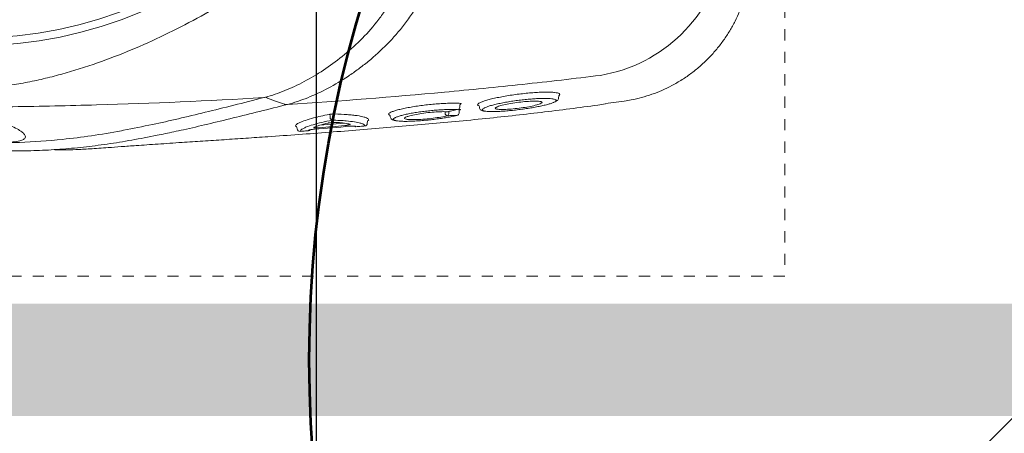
# Model space of a CAD drawing. Header units: inches. Extents: x 704 to 259546, y -107711 to 151004.
# Tile 199 of 243: x 127656.75 to 127665.52, y 23281.16 to 23284.85. Entities that reach past the tile are written whole.
import ezdxf

# ---------------------------------------------------------------- set-up
doc = ezdxf.new("R2010")
doc.units = ezdxf.units.IN
doc.header["$MEASUREMENT"] = 0
doc.linetypes.add('11aa1PB-bd$0$11aa1PB-af$0$TRATTEGGIATA', pattern=[0.75, 0.5, -0.25])
for name, color, linetype, lineweight in [('00-GRIDTEXT', 1, 'Continuous', 13), ('FLOOR RAISE', 4, 'Continuous', 5), ('PD_FURNITURE_LOOSE', 20, 'Continuous', 18), ('PP- 75DIA Soil Waste Sewer pipe', 90, 'Continuous', 9), ('PP-Waste Pipe', 3, 'Continuous', 25)]:
    doc.layers.add(name, color=color, linetype=linetype, lineweight=lineweight)
doc.layers.add('FAINTEQUIP', color=7, linetype='Continuous', lineweight=0, true_color=0x4a4747)
doc.layers.add('KIT EQUIPMENT', color=3, linetype='Continuous')
doc.layers.add('PP BALL VALVE', color=7, linetype='Continuous')

# ---------------------------------------------------------------- blocks, each defined once
blk = doc.blocks.new('A$C6E471120')
at = {"layer": 'KIT EQUIPMENT', "color": 8, "elevation": 0}
blk.add_lwpolyline([(-770.56, -7842.8), (-770.56, -7492.8, 0.414214), (-820.56, -7442.8), (-1320.56, -7442.8, 0.414214), (-1370.56, -7492.8), (-1370.56, -7842.8, 0.414214), (-1320.56, -7892.8), (-820.56, -7892.8, 0.414214)], format="xyb", close=True, dxfattribs=at)
blk = doc.blocks.new('FF')
at = {"layer": 'PD_FURNITURE_LOOSE', "color": 8, "lineweight": 53}
blk.add_circle((127670.2178, 23281.8144, 0), 10.8893, dxfattribs=at)
at = {"layer": '00-GRIDTEXT', "color": 8, "xscale": 0.03937007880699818, "yscale": 0.03937007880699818, "zscale": 0.03937007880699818}
blk.add_blockref('A$C6E471120', (127713.35, 23583.6962), dxfattribs=at)
blk = doc.blocks.new('GREASE TRAP')
at = {"linetype": 'Continuous', "lineweight": 0}
for p, q in [((37.21, -281.94), (36.85, -281.97)), ((37.52, -281.56), (37.91, -281.79)), ((37.78, -287.71), (38.3, -293.72)), ((38.2, -299.54), (38.74, -299.58)), ((40.22, -305.24), (39.85, -305.3)), ((40.2, -321.96), (40.19, -321.88)), ((40.8, -322.49), (41.58, -322.56)), ((41.68, -322.12), (41.67, -322.05)), ((41.73, -322.28), (41.74, -322.49)), ((42.28, -322.67), (42.86, -322.73)), ((42.59, -327.53), (42.24, -327.58)), ((42.59, -327.53), (42.74, -327.27)), ((44.53, -347.39), (45.14, -347.45)), ((45.46, -347.75), (45.32, -347.66)), ((45.69, -347.58), (45.46, -347.75)), ((43.17, -359.16), (43.81, -363.85)), ((43.83, -363.85), (43.83, -363.84))]:
    blk.add_line(p, q, dxfattribs=at)
at = {"linetype": 'Continuous', "lineweight": 0, "flags": 128}
for points in [[(43.11, -278.6), (43.82, -276.61), (44.55, -274.6)], [(43.11, -278.61), (43.11, -278.61), (43.11, -278.61)], [(39.67, -290.25), (39.89, -290.25), (40.17, -290.25)], [(40.28, -291.11), (39.89, -291.12), (39.67, -291.12)]]:
    blk.add_lwpolyline(points, dxfattribs=at)
at = {"linetype": 'Continuous', "lineweight": 0}
for radius in [106.93, 105]:
    blk.add_circle((164.57, -201.17), radius, dxfattribs=at)
for centre, radius, start, end in [((36.92, -282.67), 0.698, 95.592, 184.5759), ((37.17, -281.59), 0.349, 275.582, 4.5294), ((37.07, -284.73), 0.693, 183.9551, 230.4539), ((39.71, -290.95), 0.701, 93.4646, 162.6272), ((40.15, -289.9), 0.351, 273.4953, 342.458), ((39.64, -290.45), 0.67, 206.0728, 272.6459), ((40.29, -291.45), 0.335, 26.2559, 92.6307), ((38.07, -296.6), 0.695, 138.5715, 185.5562), ((38.27, -298.84), 0.697, 184.9441, 265.2806), ((38.7, -299.93), 0.348, 4.9814, 85.2938), ((40.84, -319.68), 0.693, 95.0614, 172.8612), ((40.73, -319.32), 0.647, 205.7688, 274.5123), ((40.88, -321.8), 0.7, 193.735, 263.3134), ((42.36, -321.97), 0.7, 192.4476, 263.3681), ((87.46, -351.66), 37.74, 189.4624, 259.3316)]:
    blk.add_arc(centre, radius, start, end, dxfattribs=at)
for points, knots in [([(44.68, -273.64), (43.85, -259.72), (43.24, -245.79), (42.65, -224.84), (42.5, -217.85), (42.31, -203.86), (42.27, -196.86), (42.31, -175.88), (42.54, -161.92), (43.44, -134.03), (44.1, -120.11), (44.97, -106.22)], [0, 0, 0, 0, 0.25, 0.25, 0.375, 0.375, 0.5, 0.5, 0.75, 0.75, 1, 1, 1, 1]), ([(36.12, -251.14), (35.82, -249.73), (35.04, -246.12), (34.01, -240.6), (33.01, -234.46), (32.25, -228.5), (31.71, -222.66), (31.45, -217.79), (31.36, -213.94), (31.35, -210.92), (31.38, -207.57), (31.44, -203.91), (31.52, -199.89), (31.6, -195.74), (31.66, -191.37), (31.72, -186.77), (31.77, -181.78), (31.8, -176.62), (31.82, -171.62), (31.82, -167.42), (31.83, -163.9), (31.84, -160.97), (31.86, -158.21), (31.9, -155.19), (31.96, -152.05), (32.07, -148.87), (32.23, -146), (32.51, -142.49), (32.99, -138.34), (33.81, -133.17), (34.87, -127.68), (35.87, -123.26), (36.6, -120.74), (36.81, -119.99)], [0, 0, 0, 0, 0.033599, 0.086704, 0.14001, 0.193319, 0.246393, 0.299468, 0.326258, 0.353125, 0.379834, 0.406408, 0.428618, 0.451478, 0.47167, 0.492329, 0.516002, 0.540379, 0.564065, 0.588402, 0.605742, 0.623087, 0.640895, 0.658706, 0.685242, 0.711788, 0.738802, 0.765824, 0.81871, 0.871587, 0.924587, 0.977588, 1, 1, 1, 1]), ([(72.34, -269.85), (70.61, -267.24), (68.96, -264.61), (65.82, -259.3), (64.32, -256.62), (61.49, -251.21), (60.15, -248.47), (57.62, -242.94), (56.44, -240.15), (54.22, -234.5), (53.2, -231.66), (51.81, -227.36), (51.37, -225.92), (50.53, -223.03), (50.13, -221.58), (49.4, -218.65), (49.06, -217.18), (48.44, -214.2), (48.16, -212.7), (47.7, -209.68), (47.51, -208.16), (47.31, -205.86), (47.25, -205.08), (47.2, -203.91), (47.18, -203.52), (47.16, -202.74), (47.15, -202.34), (47.14, -200.37), (47.2, -198.82), (47.43, -195.74), (47.6, -194.22), (48.02, -191.2), (48.28, -189.7), (48.86, -186.72), (49.18, -185.24), (49.87, -182.31), (50.25, -180.86), (51.04, -177.97), (51.46, -176.54), (52.79, -172.25), (53.76, -169.41), (56.92, -160.97), (59.36, -155.42), (63.53, -147.17), (65, -144.45), (68.08, -139.08), (69.69, -136.42), (71.38, -133.8)], [0, 0, 0, 0, 0.0625, 0.0625, 0.125, 0.125, 0.1875, 0.1875, 0.25, 0.25, 0.3125, 0.3125, 0.34375, 0.34375, 0.375, 0.375, 0.40625, 0.40625, 0.4375, 0.4375, 0.46875, 0.46875, 0.484375, 0.484375, 0.492188, 0.492188, 0.5, 0.5, 0.53125, 0.53125, 0.5625, 0.5625, 0.59375, 0.59375, 0.625, 0.625, 0.65625, 0.65625, 0.6875, 0.6875, 0.75, 0.75, 0.875, 0.875, 0.9375, 0.9375, 1, 1, 1, 1]), ([(33.9, -159.41), (33.94, -158.9), (34.05, -157.71), (34.3, -156.51), (34.64, -155.63), (35.06, -155.2), (35.59, -155.17), (36.23, -155.63), (36.95, -156.6), (37.71, -158.06), (38.5, -159.97), (39.21, -162.13), (39.83, -164.47), (40.36, -166.86), (40.83, -169.57), (41.23, -172.57), (41.53, -175.66), (41.71, -178.66), (41.8, -181.44), (41.83, -184.22), (41.77, -187.2), (41.63, -190.26), (41.4, -193.16), (41.07, -196.26), (40.62, -199.38), (40.03, -202.44), (39.39, -205.08), (38.74, -207.31), (38.01, -209.38), (37.24, -211.21), (36.45, -212.66), (35.74, -213.57), (35.1, -214.03), (34.55, -214.03), (34.09, -213.47), (33.74, -212.36), (33.59, -211.05), (33.52, -210.4)], [0, 0, 0, 0, 0.026608, 0.06138, 0.0962, 0.130925, 0.168927, 0.207024, 0.245099, 0.283069, 0.316694, 0.350298, 0.37294, 0.395622, 0.418192, 0.438002, 0.457786, 0.474878, 0.488481, 0.502082, 0.518368, 0.53466, 0.550889, 0.567128, 0.590899, 0.614713, 0.640745, 0.66688, 0.692979, 0.729781, 0.766704, 0.803672, 0.840537, 0.880482, 0.920552, 0.960572, 1, 1, 1, 1]), ([(33.39, -207.44), (33.39, -208.26), (33.4, -210.01), (33.54, -215.18), (34, -222.04), (35.11, -230.54), (35.9, -235.6), (36.46, -238.37), (36.49, -238.54)], [0, 0, 0, 0, 0.076639, 0.163762, 0.518013, 0.751525, 0.985081, 1, 1, 1, 1]), ([(31.65, -221.2), (31.63, -221.4), (31.58, -222.11), (31.58, -223.77), (31.64, -226.08), (31.75, -228.28), (31.86, -230.18), (32, -232.31), (32.18, -234.87), (32.4, -237.95), (32.64, -241.24), (32.85, -244.37), (33.05, -247.2), (33.25, -250.14), (33.5, -253.87), (33.8, -258.4), (34.15, -263.74), (34.52, -269.17), (34.94, -275.4), (35.44, -282.37), (36, -290.05), (36.61, -297.75), (37.24, -305.44), (37.91, -313.1), (38.61, -320.73), (39.35, -328.31), (40.14, -335.79), (40.97, -343.12), (41.86, -350.26), (42.57, -355.64), (43.01, -358.51), (43.11, -359.17)], [0, 0, 0, 0, 0.00345, 0.046619, 0.089766, 0.112425, 0.13508, 0.158154, 0.181221, 0.209069, 0.237397, 0.25624, 0.275086, 0.294404, 0.313726, 0.346115, 0.37852, 0.411676, 0.44484, 0.491581, 0.538367, 0.585123, 0.633242, 0.681401, 0.729516, 0.779903, 0.830337, 0.880732, 0.93264, 0.98459, 1, 1, 1, 1]), ([(36.49, -238.54), (36.96, -240.95), (37.82, -245.38), (39.37, -252.22), (40.98, -258.96), (42.74, -266.03), (44.03, -271.1), (44.68, -273.64)], [0, 0, 0, 0, 0.229395, 0.422012, 0.614832, 0.807537, 1, 1, 1, 1]), ([(42.97, -279.6), (42.38, -277.25), (41.2, -272.54), (39.55, -265.9), (38.02, -259.58), (36.87, -254.66), (36.29, -251.94), (36.12, -251.14)], [0, 0, 0, 0, 0.225239, 0.450475, 0.677754, 0.905051, 1, 1, 1, 1]), ([(44.79, -274.08), (45.22, -275.68), (45.76, -277.29), (46.74, -279.72), (47.09, -280.53), (47.85, -282.16), (48.25, -282.96), (49.53, -285.38), (50.48, -286.98), (52.58, -290.16), (53.72, -291.74), (56.23, -294.85), (57.57, -296.36), (60.45, -299.25), (61.98, -300.64), (64.48, -302.59), (65.34, -303.22), (66.7, -304.13), (67.16, -304.42), (68.09, -304.99), (68.56, -305.26), (70, -306.05), (70.99, -306.53), (73.03, -307.39), (74.09, -307.76), (75.18, -308.07)], [0, 0, 0, 0, 0.125, 0.125, 0.1875, 0.1875, 0.25, 0.25, 0.375, 0.375, 0.5, 0.5, 0.625, 0.625, 0.75, 0.75, 0.8125, 0.8125, 0.84375, 0.84375, 0.875, 0.875, 0.9375, 0.9375, 1, 1, 1, 1]), ([(42.96, -279.55), (42.95, -279.48), (42.94, -279.4), (42.93, -279.23), (42.93, -279.15), (42.96, -278.98), (42.98, -278.9), (43.03, -278.75), (43.07, -278.68), (43.11, -278.61)], [0, 0, 0, 0, 0.25, 0.25, 0.5, 0.5, 0.75, 0.75, 1, 1, 1, 1]), ([(42.96, -279.55), (42.96, -279.55), (42.97, -279.56), (42.97, -279.57), (42.97, -279.58), (42.97, -279.59), (42.97, -279.6)], [0, 0, 0, 0, 0.000033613, 0.000033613, 0.000033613, 0.0000984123, 0.0000984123, 0.0000984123, 0.0000984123]), ([(75.44, -315.25), (75.15, -315.17), (74.86, -315.09), (74.28, -314.92), (73.99, -314.82), (73.14, -314.54), (72.58, -314.33), (70.93, -313.67), (69.87, -313.17), (67.81, -312.07), (66.81, -311.48), (64.87, -310.22), (63.94, -309.56), (61.26, -307.51), (59.61, -306.05), (56.52, -303.01), (55.08, -301.42), (53.4, -299.37), (53.07, -298.96), (52.43, -298.13), (52.12, -297.72), (51.2, -296.47), (50.61, -295.64), (48.94, -293.13), (47.94, -291.45), (46.14, -288.06), (45.34, -286.36), (44.31, -283.8), (44, -282.95), (43.43, -281.24), (43.18, -280.39), (42.96, -279.55)], [0, 0, 0, 0, 0.015625, 0.015625, 0.03125, 0.03125, 0.0625, 0.0625, 0.125, 0.125, 0.1875, 0.1875, 0.25, 0.25, 0.375, 0.375, 0.5, 0.5, 0.53125, 0.53125, 0.5625, 0.5625, 0.625, 0.625, 0.75, 0.75, 0.875, 0.875, 0.9375, 0.9375, 1, 1, 1, 1]), ([(50.23, -357.87), (49.43, -351.38), (48.69, -344.89), (47.29, -331.88), (46.64, -325.36), (44.82, -305.8), (43.81, -292.72), (42.97, -279.6)], [0, 0, 0, 0, 0.25, 0.25, 0.5, 0.5, 1, 1, 1, 1]), ([(36.98, -283.57), (36.92, -283.44), (36.75, -283.06), (36.49, -282.8), (36.31, -282.75), (36.22, -282.72)], [0, 0, 0, 0, 0.205685, 0.600472, 1, 1, 1, 1]), ([(36.22, -282.72), (36.26, -283.19), (36.29, -283.65), (36.33, -284.12), (36.35, -284.34), (36.37, -284.56), (36.38, -284.78)], [0, 0, 0, 0, 0.002, 0.002, 0.002, 0.002950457, 0.002950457, 0.002950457, 0.002950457]), ([(37.47, -281.77), (37.47, -281.76), (37.47, -281.74), (37.47, -281.73), (37.48, -281.69), (37.49, -281.59), (37.51, -281.57), (37.52, -281.56)], [-0.134772, -0.134772, -0.134772, -0.134772, 0, 0, 0, 0.374519, 1, 1, 1, 1]), ([(37.91, -281.79), (37.92, -281.8), (38.07, -281.88), (38.43, -282.59), (38.98, -283.97), (39.53, -285.84), (40.04, -287.88), (40.34, -289.3), (40.48, -290.01)], [0, 0, 0, 0, 0.014248, 0.225084, 0.445739, 0.672661, 0.835112, 1, 1, 1, 1]), ([(36.52, -284.91), (36.54, -284.93), (36.56, -284.99), (36.6, -285.11), (36.61, -285.16), (36.63, -285.26), (36.64, -285.32), (36.68, -285.51), (36.7, -285.66), (36.74, -285.97), (36.75, -286.14), (36.77, -286.31)], [0, 0, 0, 0, 0.25, 0.25, 0.375, 0.375, 0.5, 0.5, 0.75, 0.75, 1, 1, 1, 1]), ([(39.04, -290.74), (38.85, -289.85), (38.47, -288.04), (37.89, -285.9), (37.38, -284.34), (37.09, -283.79), (36.98, -283.57)], [0, 0, 0, 0, 0.266556, 0.54057, 0.811878, 1, 1, 1, 1]), ([(37.13, -287.54), (37.12, -287.43), (37.12, -287.32), (37.1, -287.11), (37.1, -287), (37.1, -286.81), (37.1, -286.72), (37.1, -286.55), (37.1, -286.47), (37.12, -286.28), (37.14, -286.2), (37.17, -286.15), (37.19, -286.15), (37.21, -286.16), (37.23, -286.18), (37.24, -286.22)], [0, 0, 0, 0, 0.125, 0.125, 0.25, 0.25, 0.375, 0.375, 0.5, 0.5, 0.75, 0.75, 0.875, 0.875, 1, 1, 1, 1]), ([(37.24, -286.22), (37.33, -286.39), (37.41, -286.59), (37.58, -287.07), (37.67, -287.34), (37.94, -288.22), (38.12, -288.92), (38.3, -289.73)], [0, 0, 0, 0, 0.25, 0.25, 0.5, 0.5, 1, 1, 1, 1]), ([(38.3, -289.73), (38.31, -289.8), (38.33, -289.87), (38.36, -290.03), (38.37, -290.11), (38.4, -290.37), (38.43, -290.56), (38.45, -290.84), (38.46, -290.94), (38.47, -291.13), (38.47, -291.22), (38.47, -291.39), (38.48, -291.47), (38.47, -291.63), (38.47, -291.7), (38.47, -291.77)], [0, 0, 0, 0, 0.125, 0.125, 0.25, 0.25, 0.5, 0.5, 0.625, 0.625, 0.75, 0.75, 0.875, 0.875, 1, 1, 1, 1]), ([(40.48, -290.01), (40.5, -290.1), (40.52, -290.2), (40.55, -290.42), (40.56, -290.53), (40.58, -290.77), (40.59, -290.88), (40.6, -291.11), (40.6, -291.21), (40.6, -291.3)], [0, 0, 0, 0, 0.25, 0.25, 0.5, 0.5, 0.75, 0.75, 1, 1, 1, 1]), ([(38.47, -291.77), (38.44, -292.16), (38.42, -292.53), (38.36, -293.22), (38.32, -293.54), (38.2, -294.4), (38.11, -294.86), (38.01, -295.21)], [0, 0, 0, 0, 0.25, 0.25, 0.5, 0.5, 1, 1, 1, 1]), ([(38.18, -298.09), (38.22, -297.99), (38.39, -297.62), (38.62, -296.37), (38.83, -294.59), (38.97, -292.66), (39.02, -291.39), (39.04, -290.74)], [0, 0, 0, 0, 0.101558, 0.36428, 0.634712, 0.816091, 1, 1, 1, 1]), ([(40.6, -291.3), (40.56, -292.47), (40.5, -293.53), (40.39, -294.97), (40.35, -295.42), (40.28, -296.05), (40.26, -296.26), (40.21, -296.65), (40.19, -296.84), (40.05, -297.74), (39.93, -298.33), (39.77, -298.9), (39.73, -299.01), (39.66, -299.2), (39.63, -299.29), (39.52, -299.53), (39.45, -299.65), (39.37, -299.74)], [0, 0, 0, 0, 0.25, 0.25, 0.375, 0.375, 0.4375, 0.4375, 0.5, 0.5, 0.75, 0.75, 0.8125, 0.8125, 0.875, 0.875, 1, 1, 1, 1]), ([(37.51, -295.16), (37.52, -295.33), (37.53, -295.49), (37.54, -295.73), (37.54, -295.8), (37.55, -295.95), (37.55, -296.01), (37.55, -296.14), (37.54, -296.2), (37.54, -296.3), (37.54, -296.35), (37.52, -296.47), (37.51, -296.52), (37.49, -296.54)], [0, 0, 0, 0, 0.25, 0.25, 0.375, 0.375, 0.5, 0.5, 0.625, 0.625, 0.75, 0.75, 1, 1, 1, 1]), ([(38.01, -295.21), (37.99, -295.27), (37.96, -295.29), (37.92, -295.25), (37.91, -295.22), (37.87, -295.14), (37.86, -295.09), (37.83, -294.96), (37.81, -294.89), (37.78, -294.73), (37.76, -294.64), (37.73, -294.45), (37.72, -294.34), (37.7, -294.13), (37.68, -294.03), (37.67, -293.91)], [0, 0, 0, 0, 0.25, 0.25, 0.375, 0.375, 0.5, 0.5, 0.625, 0.625, 0.75, 0.75, 0.875, 0.875, 1, 1, 1, 1]), ([(37.38, -296.66), (37.42, -297.13), (37.46, -297.59), (37.5, -298.06), (37.53, -298.34), (37.55, -298.62), (37.58, -298.91)], [0, 0, 0, 0, 0.002, 0.002, 0.002, 0.003216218, 0.003216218, 0.003216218, 0.003216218]), ([(37.58, -298.91), (37.71, -298.88), (37.92, -298.84), (38.11, -298.3), (38.18, -298.09)], [0, 0, 0, 0, 0.608975, 1, 1, 1, 1]), ([(39.05, -299.9), (39.04, -299.89), (39.02, -299.88), (39, -299.82), (38.98, -299.74), (38.98, -299.74), (38.98, -299.74), (38.98, -299.74), (38.98, -299.74), (38.98, -299.73), (38.97, -299.72), (38.97, -299.7)], [0, 0, 0, 0, 0.360471, 0.996119, 1, 1, 1, 1, 1, 1, 1.104216, 1.104216, 1.104216, 1.104216]), ([(39.85, -305.3), (39.73, -305.32), (39.47, -305.37), (39.22, -305.63), (39.06, -305.92), (38.96, -306.16), (38.93, -306.37), (38.92, -306.61)], [0, 0, 0, 0, 0.17949, 0.37827, 0.600214, 0.910843, 1, 1, 1, 1]), ([(40.22, -305.24), (40.23, -305.23), (40.26, -305.08), (40.31, -305.04), (40.35, -305)], [0, 0, 0, 0, 0.259715, 1, 1, 1, 1]), ([(40.35, -305), (40.37, -304.96), (40.46, -304.82), (40.56, -304.87), (40.64, -304.91)], [0, 0, 0, 0, 0.2883186, 1, 1, 1, 1]), ([(40.64, -304.91), (40.72, -305), (40.88, -305.16), (41.16, -305.76), (41.44, -306.59), (41.73, -307.68), (42.03, -308.99), (42.3, -310.47), (42.56, -312.08), (42.79, -313.78), (42.98, -315.5), (43.12, -317.21), (43.23, -318.84), (43.28, -320.35), (43.28, -321.71), (43.25, -322.45), (43.23, -322.82)], [0, 0, 0, 0, 0.071618, 0.142753, 0.213878, 0.286427, 0.35898, 0.431664, 0.504338, 0.576108, 0.647879, 0.719404, 0.790924, 0.860781, 0.930635, 1, 1, 1, 1]), ([(38.91, -306.65), (38.9, -306.69), (38.84, -306.88), (38.78, -307.46), (38.73, -308.38), (38.73, -309.5), (38.77, -310.78), (38.84, -312.15), (38.95, -313.61), (39.1, -315.11), (39.27, -316.62), (39.47, -318.08), (39.69, -319.47), (39.93, -320.77), (40.1, -321.5), (40.19, -321.88)], [0, 0, 0, 0, 0.020975, 0.103092, 0.183625, 0.266595, 0.345335, 0.426326, 0.505338, 0.586596, 0.666706, 0.749125, 0.829586, 0.912317, 1, 1, 1, 1]), ([(39.69, -306.6), (39.66, -306.53), (39.55, -306.27), (39.37, -306.06), (39.17, -306.02), (39.01, -306.22), (38.94, -306.52), (38.91, -306.65)], [0, 0, 0, 0, 0.090668, 0.336678, 0.578374, 0.827655, 1, 1, 1, 1]), ([(41.67, -322.05), (41.69, -321.72), (41.72, -321.05), (41.71, -319.83), (41.66, -318.49), (41.57, -317.06), (41.44, -315.56), (41.28, -314.07), (41.08, -312.58), (40.86, -311.16), (40.62, -309.85), (40.36, -308.68), (40.1, -307.69), (39.87, -306.98), (39.74, -306.71), (39.69, -306.6)], [0, 0, 0, 0, 0.077175, 0.156582, 0.233739, 0.313124, 0.390191, 0.469435, 0.547696, 0.628206, 0.706882, 0.787758, 0.867927, 0.950446, 1, 1, 1, 1]), ([(40.15, -319.6), (40.03, -319.09), (39.81, -318.08), (39.51, -316.05), (39.29, -313.96), (39.16, -311.97), (39.15, -310.39), (39.19, -309.48), (39.26, -309.32), (39.27, -309.3)], [0, 0, 0, 0, 0.171047, 0.337716, 0.501919, 0.665785, 0.826587, 0.987812, 1, 1, 1, 1]), ([(39.27, -309.3), (39.32, -309.13), (39.44, -308.75), (39.63, -308.8), (39.75, -309.13), (39.77, -309.17)], [0, 0, 0, 0, 0.442836, 0.93482, 1, 1, 1, 1]), ([(39.77, -309.17), (39.86, -309.38), (40.06, -309.84), (40.4, -311.29), (40.73, -313.16), (40.98, -315.25), (41.13, -317.28), (41.17, -318.73), (41.14, -319.38), (41.14, -319.58)], [0, 0, 0, 0, 0.13658, 0.298557, 0.459137, 0.618553, 0.777567, 0.932744, 1, 1, 1, 1]), ([(40.19, -321.88), (40.18, -321.51), (40.17, -321.15), (40.17, -320.79), (40.16, -320.39), (40.15, -319.99), (40.15, -319.6)], [0, 0, 0, 0, 0.002000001, 0.002000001, 0.002000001, 0.004185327, 0.004185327, 0.004185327, 0.004185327]), ([(40.78, -318.99), (40.85, -318.99), (40.92, -318.99), (41, -318.99), (41.07, -318.99), (41.14, -318.99), (41.15, -318.98)], [0.0009424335, 0.0009424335, 0.0009424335, 0.0009424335, 0.0012598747, 0.0012598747, 0.0012598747, 0.0015659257, 0.0015659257, 0.0015659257, 0.0015659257]), ([(41.22, -319.95), (41.15, -319.96), (41, -319.96), (40.86, -319.96), (40.78, -319.96)], [0, 0, 0, 0, 0.492258, 1, 1, 1, 1]), ([(41.14, -319.58), (41.21, -319.94), (41.29, -320.3), (41.37, -320.66), (41.47, -321.13), (41.57, -321.59), (41.67, -322.05)], [0, 0, 0, 0, 0.002000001, 0.002000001, 0.002000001, 0.004555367, 0.004555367, 0.004555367, 0.004555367]), ([(41.74, -322.49), (41.74, -322.6), (41.74, -322.69), (41.72, -322.82), (41.71, -322.86), (41.69, -322.87), (41.68, -322.87), (41.66, -322.85), (41.65, -322.84), (41.63, -322.8), (41.62, -322.77), (41.6, -322.7), (41.59, -322.66), (41.58, -322.56)], [0, 0, 0, 0, 0.25, 0.25, 0.5, 0.5, 0.625, 0.625, 0.75, 0.75, 0.875, 0.875, 1, 1, 1, 1]), ([(42.86, -322.74), (42.88, -322.74), (42.94, -322.75), (43.01, -322.79), (43.06, -322.83), (43.08, -322.86), (43.08, -322.86), (43.08, -322.86)], [0, 0, 0, 0, 0.182746, 0.439819, 0.656767, 0.84565, 1, 1, 1, 1]), ([(43.23, -322.82), (43.23, -322.86), (43.22, -322.96), (43.19, -323.06), (43.14, -323.03), (43.09, -322.96), (43.07, -322.87), (43.07, -322.87)], [0, 0, 0, 0, 0.154961, 0.423114, 0.700286, 0.983621, 1, 1, 1, 1]), ([(42.24, -327.58), (42.1, -327.61), (41.84, -327.67), (41.59, -327.95), (41.44, -328.25), (41.35, -328.49), (41.32, -328.71), (41.29, -329.05)], [0, 0, 0, 0, 0.189682, 0.383118, 0.601033, 0.910563, 1, 1, 1, 1]), ([(42.74, -327.27), (42.75, -327.24), (42.83, -327.09), (42.96, -327.11), (43.08, -327.27), (43.12, -327.32)], [0, 0, 0, 0, 0.164294, 0.743142, 1, 1, 1, 1]), ([(43.12, -327.32), (43.17, -327.36), (43.3, -327.49), (43.55, -328.03), (43.86, -328.87), (44.18, -329.98), (44.5, -331.3), (44.82, -332.81), (45.12, -334.45), (45.38, -336.19), (45.61, -337.95), (45.8, -339.7), (45.94, -341.37), (46.02, -342.92), (46.06, -344.31), (46.04, -345.5), (45.97, -346.46), (45.85, -347.19), (45.74, -347.45), (45.69, -347.58)], [0, 0, 0, 0, 0.033748, 0.0943765, 0.1550059, 0.2164046, 0.2778011, 0.3394988, 0.401186, 0.4625018, 0.5238027, 0.5842501, 0.6446877, 0.7043114, 0.7639324, 0.8229043, 0.8818778, 0.9409376, 1, 1, 1, 1]), ([(41.31, -328.99), (41.29, -329.05), (41.24, -329.28), (41.19, -329.92), (41.17, -330.88), (41.19, -332.04), (41.26, -333.35), (41.37, -334.78), (41.52, -336.28), (41.7, -337.81), (41.92, -339.35), (42.15, -340.84), (42.41, -342.25), (42.68, -343.53), (42.95, -344.65), (43.22, -345.54), (43.41, -346.08), (43.5, -346.24), (43.51, -346.26)], [0, 0, 0, 0, 0.024652, 0.093115, 0.161575, 0.22959, 0.297606, 0.365358, 0.433111, 0.501455, 0.569803, 0.639058, 0.708314, 0.778292, 0.84826, 0.918899, 0.989527, 1, 1, 1, 1]), ([(42.1, -328.88), (42.08, -328.84), (41.97, -328.58), (41.77, -328.35), (41.55, -328.32), (41.39, -328.57), (41.33, -328.87), (41.31, -328.99)], [0, 0, 0, 0, 0.05833, 0.302284, 0.613601, 0.849253, 1, 1, 1, 1]), ([(44.3, -346.16), (44.33, -346.01), (44.4, -345.68), (44.46, -344.88), (44.48, -343.83), (44.46, -342.6), (44.38, -341.24), (44.27, -339.79), (44.11, -338.28), (43.92, -336.74), (43.69, -335.22), (43.44, -333.76), (43.16, -332.4), (42.88, -331.17), (42.59, -330.13), (42.32, -329.34), (42.17, -329.02), (42.1, -328.88)], [0, 0, 0, 0, 0.051259, 0.120283, 0.188472, 0.25666, 0.324296, 0.39193, 0.459615, 0.527293, 0.595995, 0.664696, 0.734631, 0.804571, 0.875351, 0.946131, 1, 1, 1, 1]), ([(43.15, -342.82), (43.13, -342.79), (43.01, -342.58), (42.74, -341.62), (42.39, -340), (42.08, -338.03), (41.85, -336.01), (41.71, -334.16), (41.68, -332.66), (41.76, -332.13), (41.8, -331.86)], [0, 0, 0, 0, 0.025718, 0.168563, 0.309104, 0.450813, 0.590944, 0.727665, 0.867111, 1, 1, 1, 1]), ([(41.8, -331.86), (41.84, -331.76), (41.93, -331.49), (42.09, -331.47), (42.22, -331.78), (42.25, -331.83)], [0, 0, 0, 0, 0.3430891, 0.88625, 1, 1, 1, 1]), ([(42.25, -331.83), (42.33, -331.99), (42.52, -332.37), (42.86, -333.65), (43.22, -335.41), (43.52, -337.42), (43.72, -339.42), (43.81, -341.16), (43.79, -342.41), (43.7, -342.77), (43.66, -342.93)], [0, 0, 0, 0, 0.104326, 0.2390748, 0.3747463, 0.5100267, 0.6439516, 0.7758487, 0.9059011, 1, 1, 1, 1]), ([(43.47, -343.28), (43.44, -343.27), (43.35, -343.25), (43.23, -343), (43.15, -342.82)], [0, 0, 0, 0, 0.292267, 1, 1, 1, 1]), ([(43.66, -342.93), (43.65, -343), (43.61, -343.26), (43.53, -343.27), (43.47, -343.28)], [0, 0, 0, 0, 0.273671, 1, 1, 1, 1]), ([(43.5, -346.24), (43.58, -346.51), (43.69, -346.76), (43.85, -346.98), (44.16, -347.29), (44.41, -347.36), (44.53, -347.39)], [0, 0, 0, 0, 0.040319, 0.556981, 0.79767, 1, 1, 1, 1]), ([(43.51, -346.26), (43.58, -346.4), (43.73, -346.7), (43.87, -346.76), (43.94, -346.79)], [0, 0, 0, 0, 0.460027, 1, 1, 1, 1]), ([(43.94, -346.79), (44, -346.78), (44.13, -346.75), (44.23, -346.49), (44.29, -346.28), (44.3, -346.21), (44.3, -346.16)], [0, 0, 0, 0, 0.435282, 0.87053, 0.887642, 1, 1, 1, 1]), ([(45.32, -347.66), (45.3, -347.66), (45.25, -347.64), (45.18, -347.52), (45.14, -347.45)], [0, 0, 0, 0, 0.362557, 1, 1, 1, 1]), ([(43.81, -363.84), (43.89, -364.42), (44.1, -365.88), (44.67, -368.2), (45.47, -370.78), (46.46, -373.29), (47.68, -375.82), (49.13, -378.32), (50.82, -380.75), (52.66, -383.01), (54.66, -385.1), (56.78, -387), (59.02, -388.72), (61.35, -390.24), (63.76, -391.57), (66.24, -392.7), (68.75, -393.65), (71.31, -394.38), (73.06, -394.8), (73.96, -394.93), (74, -394.94)], [0, 0, 0, 0, 0.037673, 0.095878, 0.154189, 0.212585, 0.271048, 0.33568, 0.39959, 0.46265, 0.524915, 0.586431, 0.647228, 0.707328, 0.766741, 0.825471, 0.883514, 0.940856, 0.997479, 1, 1, 1, 1])]:
    blk.add_open_spline(points, degree=3, knots=knots, dxfattribs=at)
for points in [[(44.79, -274.08), (44.77, -274.26), (44.68, -274.44), (44.55, -274.6)], [(44.68, -273.64), (44.71, -273.79), (44.75, -273.93), (44.79, -274.08)], [(43.11, -278.6), (43.11, -278.6), (43.11, -278.61), (43.11, -278.61)], [(36.38, -284.78), (36.43, -284.81), (36.47, -284.85), (36.52, -284.91)], [(36.77, -286.31), (37, -289.26), (37.25, -292.21), (37.51, -295.16)], [(37.67, -293.91), (37.49, -291.79), (37.31, -289.66), (37.13, -287.54)], [(37.49, -296.54), (37.45, -296.6), (37.41, -296.64), (37.38, -296.66)], [(39.37, -299.74), (39.27, -299.86), (39.16, -299.91), (39.05, -299.9)]]:
    blk.add_open_spline(points, degree=3, dxfattribs=at)
at = {"layer": 'FAINTEQUIP', "color": 4, "linetype": '11aa1PB-bd$0$11aa1PB-af$0$TRATTEGGIATA'}
blk.add_lwpolyline([(0, -404), (0, 0), (337, 0), (337, -404), (0, -404)], dxfattribs=at)

msp = doc.modelspace()

# ---------------------------------------------------------------- hatches: boundary and pattern name
at = {"layer": 'FLOOR RAISE'}
h = msp.add_hatch(dxfattribs=at)
h.set_pattern_fill('ANSI31', color=256, scale=80)
h.set_pattern_definition([(45, (-1158.461, 0), (-7.0710678, 7.0710678), [])])
h.paths.add_polyline_path([(127506.35, 23264.6957), (127506.35, 23282.6957), (127507.85, 23282.6957), (127507.85, 23592.6957), (128253.35, 23592.6957), (128253.35, 23436.1957), (128235.35, 23436.1957), (128235.35, 23433.1957), (127959.35, 23433.1957), (127959.35, 23331.1957), (127870.85, 23331.1957), (127722.35, 23331.1957), (127722.35, 23264.6957)])

# ---------------------------------------------------------------- linework, layer by layer
at = {"layer": 'PP BALL VALVE', "lineweight": 53}
msp.add_circle((130061.4819, 21646.6461), 129357.5882, dxfattribs=at)
at = {"layer": 'PP- 75DIA Soil Waste Sewer pipe', "ltscale": 0.015, "const_width": 1, "elevation": 0}
msp.add_lwpolyline([(127670.0909, 23281.8144), (127642.7856, 23281.8144)], dxfattribs=at)

# ---------------------------------------------------------------- block references
at = {"color": 8, "lineweight": 53}
msp.add_blockref('FF', (0, 0), dxfattribs=at)
at = {"layer": 'PP-Waste Pipe', "ltscale": 0.25, "xscale": 0.03560830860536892, "yscale": 0.03560830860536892, "zscale": 0.03560830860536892, "rotation": 89.99999999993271}
msp.add_blockref('GREASE TRAP', (127649.1788, 23282.5608, 0), dxfattribs=at)

doc.saveas('drawing.dxf')
